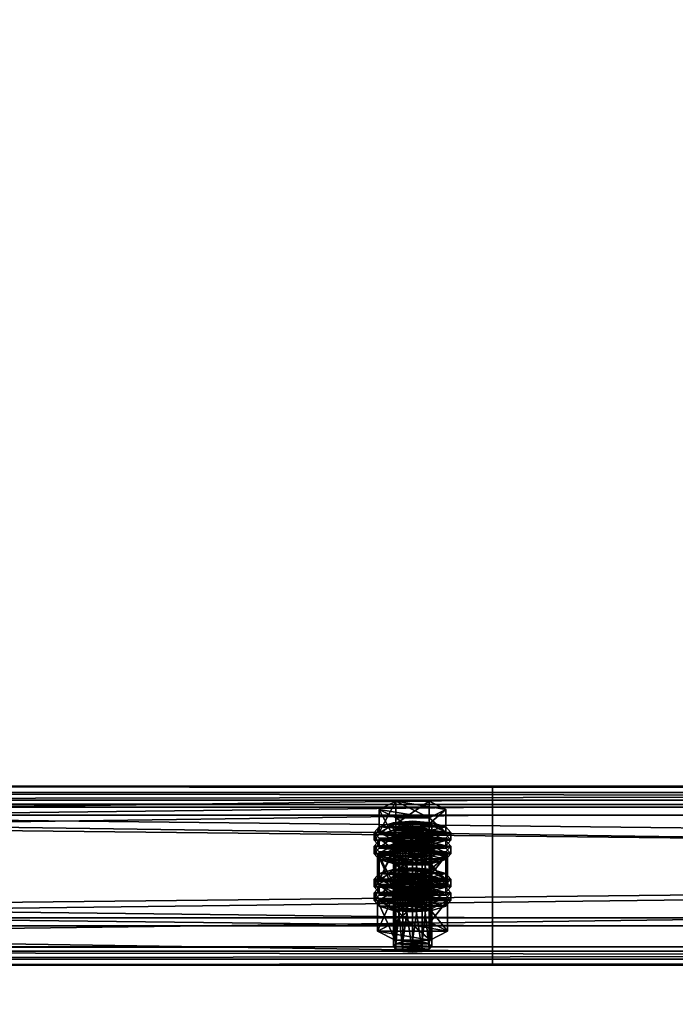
# Model space of a CAD drawing. Header units: millimetres. Extents: x 60485 to 71303, y 100 to 16900.
# Tile 62 of 256: x 63352 to 63557, y 1933 to 2241. Entities that reach past the tile are written whole.
import ezdxf

# ---------------------------------------------------------------- set-up
doc = ezdxf.new("R2010")
doc.units = ezdxf.units.MM
for name, color, linetype in [('13', 7, 'Continuous'), ('3', 7, 'Continuous'), ('9', 7, 'Continuous')]:
    doc.layers.add(name, color=color, linetype=linetype)

msp = doc.modelspace()

# ---------------------------------------------------------------- meshes
at = {"layer": '13', "color": 7}
mesh = msp.add_polyface(dxfattribs=at)
corners = [(63472, 1967.61, 3608.62), (63475, 1988.88, 3614.28), (63472, 1988.65, 3615.05), (63469.8, 1986.25, 3622.89), (63475, 1985.37, 3625.76), (63472, 1985.61, 3624.99), (63480.2, 1986.25, 3622.89), (63469, 1987.13, 3620.02), (63481, 1987.13, 3620.02), (63469.8, 1988.01, 3617.15), (63480.2, 1988.01, 3617.15), (63464.61, 1987.13, 3620.02), (63469.8, 1989.76, 3611.41), (63469.8, 1996.93, 3613.61), (63464.61, 1994.3, 3622.21), (63480.2, 1996.93, 3613.61), (63480.2, 1984.5, 3628.63), (63469.8, 1984.5, 3628.63), (63469.8, 1991.67, 3630.82), (63480.2, 1991.67, 3630.82), (63463, 1984.74, 3619.29), (63464.61, 1986.49, 3613.55), (63464.61, 1988.88, 3614.28), (63463, 1987.13, 3620.02), (63469, 1987.78, 3609.35), (63469, 1990.17, 3610.08), (63475, 1988.25, 3607.81), (63475, 1990.64, 3608.54), (63475, 1981.23, 3630.76), (63469, 1984.09, 3629.96), (63475, 1983.62, 3631.49), (63469, 1981.7, 3629.23), (63464.61, 1982.98, 3625.03), (63464.61, 1985.37, 3625.76), (63481, 1987.78, 3609.35), (63485.39, 1986.49, 3613.55), (63487, 1984.74, 3619.29), (63485.39, 1982.98, 3625.03), (63481, 1984.09, 3629.96), (63485.39, 1985.37, 3625.76), (63487, 1987.13, 3620.02), (63485.39, 1988.88, 3614.28), (63481, 1990.17, 3610.08), (63464.61, 1982.19, 3612.23), (63469, 1983.47, 3608.03), (63469, 1985.87, 3608.77), (63464.61, 1984.58, 3612.97), (63475, 1983.95, 3606.5), (63475, 1986.34, 3607.23), (63481, 1983.47, 3608.03), (63487, 1982.83, 3618.7), (63463, 1982.83, 3618.7), (63485.39, 1984.58, 3612.97)]
mesh.append_faces([[corners[k] for k in face] for face in [(0, 1, 2, 2), (3, 4, 5, 5), (11, 13, 14, 14), (12, 15, 13, 13), (17, 14, 18, 18), (16, 11, 17, 17), (14, 19, 18, 18), (20, 22, 23, 23), (21, 25, 22, 22), (24, 27, 25, 25), (28, 29, 30, 30), (31, 33, 29, 29), (32, 23, 33, 33), (24, 34, 26, 26), (29, 38, 30, 30), (42, 25, 27, 27), (43, 45, 46, 46), (44, 48, 45, 45), (44, 49, 47, 47)]], dxfattribs={"vtx0": -1, "color": 7})
mesh.append_faces([[corners[k] for k in face] for face in [(6, 3, 7, 7), (8, 7, 9, 9), (10, 9, 2, 2), (16, 12, 11, 11), (19, 14, 13, 13), (35, 24, 21, 21), (36, 21, 20, 20), (37, 20, 32, 32), (38, 29, 33, 33), (39, 33, 23, 23), (40, 23, 22, 22), (41, 22, 25, 25), (50, 51, 46, 46), (52, 46, 45, 45)]], dxfattribs={"vtx0": -1, "vtx2": -1, "vtx3": -1, "color": 7})
mesh.append_faces([[corners[k] for k in face] for face in [(11, 12, 13, 13), (16, 17, 18, 18), (17, 11, 14, 14), (20, 21, 22, 22), (21, 24, 25, 25), (24, 26, 27, 27), (31, 32, 33, 33), (32, 20, 23, 23), (43, 44, 45, 45), (44, 47, 48, 48)]], dxfattribs={"vtx2": -1, "vtx3": -1, "color": 7})
mesh = msp.add_polyface(dxfattribs=at)
corners = [(63475, 1967.85, 3607.85), (63478, 1988.65, 3615.05), (63475, 1988.88, 3614.28), (63478, 1967.61, 3608.62), (63480.2, 1988.01, 3617.15), (63475, 1985.37, 3625.76), (63469.8, 1986.25, 3622.89), (63478, 1985.61, 3624.99), (63480.2, 1986.25, 3622.89), (63469, 1987.13, 3620.02), (63481, 1987.13, 3620.02), (63469.8, 1988.01, 3617.15), (63472, 1988.65, 3615.05), (63469.8, 1989.76, 3611.41), (63480.2, 1989.76, 3611.41), (63480.2, 1996.93, 3613.61), (63485.39, 1987.13, 3620.02), (63485.39, 1994.3, 3622.21), (63480.2, 1984.5, 3628.63), (63480.2, 1991.67, 3630.82), (63469.8, 1991.67, 3630.82), (63469.8, 1996.93, 3613.61), (63475, 1988.25, 3607.81), (63481, 1987.78, 3609.35), (63481, 1990.17, 3610.08), (63475, 1990.64, 3608.54), (63485.39, 1986.49, 3613.55), (63485.39, 1988.88, 3614.28), (63487, 1984.74, 3619.29), (63487, 1987.13, 3620.02), (63485.39, 1982.98, 3625.03), (63485.39, 1985.37, 3625.76), (63481, 1984.09, 3629.96), (63481, 1981.7, 3629.23), (63475, 1983.62, 3631.49), (63469, 1987.78, 3609.35), (63464.61, 1986.49, 3613.55), (63463, 1984.74, 3619.29), (63464.61, 1985.37, 3625.76), (63463, 1987.13, 3620.02), (63464.61, 1988.88, 3614.28), (63469, 1990.17, 3610.08), (63475, 1983.95, 3606.5), (63481, 1983.47, 3608.03), (63481, 1985.87, 3608.77), (63475, 1986.34, 3607.23), (63485.39, 1982.19, 3612.23), (63485.39, 1984.58, 3612.97), (63487, 1982.83, 3618.7), (63464.61, 1984.58, 3612.97), (63469, 1985.87, 3608.77)]
mesh.append_faces([[corners[k] for k in face] for face in [(0, 1, 2, 2), (3, 4, 1, 1), (4, 2, 1, 1), (14, 17, 15, 15), (16, 19, 17, 17), (18, 20, 19, 19), (13, 16, 14, 14), (17, 21, 15, 15), (22, 24, 25, 25), (23, 27, 24, 24), (26, 29, 27, 27), (28, 31, 29, 29), (30, 32, 31, 31), (33, 34, 32, 32), (42, 44, 45, 45), (43, 47, 44, 44), (46, 48, 47, 47), (44, 50, 45, 45)]], dxfattribs={"vtx0": -1, "color": 7})
mesh.append_faces([[corners[k] for k in face] for face in [(5, 6, 7, 7), (7, 6, 8, 8), (8, 9, 10, 10), (10, 11, 4, 4), (16, 13, 18, 18), (19, 21, 17, 17), (23, 35, 26, 26), (26, 36, 28, 28), (28, 37, 30, 30), (32, 38, 31, 31), (31, 39, 29, 29), (29, 40, 27, 27), (27, 41, 24, 24), (48, 49, 47, 47), (47, 50, 44, 44)]], dxfattribs={"vtx0": -1, "vtx1": -1, "color": 7})
mesh.append_faces([[corners[k] for k in face] for face in [(4, 12, 2, 2)]], dxfattribs={"vtx0": -1, "vtx2": -1, "vtx3": -1, "color": 7})
mesh.append_faces([[corners[k] for k in face] for face in [(13, 14, 15, 15), (14, 16, 17, 17), (16, 18, 19, 19), (22, 23, 24, 24), (23, 26, 27, 27), (26, 28, 29, 29), (28, 30, 31, 31), (42, 43, 44, 44), (43, 46, 47, 47)]], dxfattribs={"vtx2": -1, "vtx3": -1, "color": 7})
mesh = msp.add_polyface(dxfattribs=at)
corners = [(63464.61, 1972.5, 3667.83), (63469.8, 1975.14, 3659.23), (63469.8, 1982.31, 3661.42), (63464.61, 1979.68, 3670.03), (63480.2, 1982.31, 3661.42), (63469.8, 1969.87, 3676.44), (63469.8, 1977.04, 3678.63), (63480.2, 1977.04, 3678.63), (63469, 1973.15, 3657.16), (63475, 1976.01, 3656.36), (63469, 1975.54, 3657.89), (63481, 1975.54, 3657.89), (63469, 1966.09, 3613.58), (63469.8, 1966.97, 3610.72), (63469.8, 1988.01, 3617.15), (63469, 1987.13, 3620.02), (63472, 1967.61, 3608.62), (63472, 1988.65, 3615.05), (63475, 1967.85, 3607.85), (63475, 1988.88, 3614.28), (63475, 1964.34, 3619.32), (63472, 1964.57, 3618.55), (63472, 1985.61, 3624.99), (63475, 1985.37, 3625.76), (63469.8, 1965.21, 3616.45), (63469.8, 1986.25, 3622.89), (63464.03, 1970.87, 3615.05), (63469.52, 1973.65, 3605.96), (63469.52, 1983.21, 3608.89), (63464.03, 1980.44, 3617.97), (63480.48, 1983.21, 3608.89), (63469.52, 1968.09, 3624.13), (63469.52, 1977.66, 3627.06), (63480.48, 1977.66, 3627.06), (63475, 1981.23, 3630.76), (63469, 1981.7, 3629.23), (63469, 1984.09, 3629.96), (63481, 1981.7, 3629.23), (63464.61, 1982.98, 3625.03), (63463, 1980.44, 3617.97), (63464.61, 1982.19, 3612.23), (63464.61, 1984.58, 3612.97), (63463, 1982.83, 3618.7), (63475, 1976.93, 3629.45), (63469, 1977.4, 3627.91), (63469, 1979.79, 3628.64), (63475, 1979.32, 3630.18), (63464.61, 1978.68, 3623.71), (63464.61, 1981.07, 3624.44), (63485.39, 1982.19, 3612.23), (63469, 1983.47, 3608.03), (63487, 1980.44, 3617.97), (63485.39, 1978.68, 3623.71), (63481, 1977.4, 3627.91), (63481, 1979.79, 3628.64), (63485.39, 1981.07, 3624.44)]
mesh.append_faces([[corners[k] for k in face] for face in [(0, 2, 3, 3), (1, 4, 2, 2), (5, 3, 6, 6), (3, 7, 6, 6), (8, 9, 10, 10), (11, 10, 9, 9), (12, 14, 15, 15), (13, 17, 14, 14), (20, 22, 23, 23), (21, 25, 22, 22), (24, 15, 25, 25), (26, 28, 29, 29), (27, 30, 28, 28), (31, 29, 32, 32), (29, 33, 32, 32), (37, 35, 34, 34), (39, 41, 42, 42), (43, 45, 46, 46), (44, 48, 45, 45), (47, 42, 48, 48)]], dxfattribs={"vtx0": -1, "color": 7})
mesh.append_faces([[corners[k] for k in face] for face in [(7, 3, 2, 2), (33, 29, 28, 28), (37, 38, 35, 35), (49, 50, 40, 40), (51, 40, 39, 39), (52, 39, 47, 47), (53, 47, 44, 44), (54, 45, 48, 48), (55, 48, 42, 42)]], dxfattribs={"vtx0": -1, "vtx2": -1, "vtx3": -1, "color": 7})
mesh.append_faces([[corners[k] for k in face] for face in [(0, 1, 2, 2), (5, 0, 3, 3), (12, 13, 14, 14), (13, 16, 17, 17), (16, 18, 19, 19), (20, 21, 22, 22), (21, 24, 25, 25), (24, 12, 15, 15), (26, 27, 28, 28), (34, 35, 36, 36), (39, 40, 41, 41), (43, 44, 45, 45), (44, 47, 48, 48), (47, 39, 42, 42)]], dxfattribs={"vtx2": -1, "vtx3": -1, "color": 7})
mesh = msp.add_polyface(dxfattribs=at)
corners = [(63469.8, 1975.14, 3659.23), (63480.2, 1975.14, 3659.23), (63480.2, 1982.31, 3661.42), (63485.39, 1972.5, 3667.83), (63485.39, 1979.68, 3670.03), (63480.2, 1977.04, 3678.63), (63480.2, 1969.87, 3676.44), (63469.8, 1977.04, 3678.63), (63469.8, 1982.31, 3661.42), (63475, 1973.62, 3655.63), (63481, 1975.54, 3657.89), (63475, 1976.01, 3656.36), (63485.39, 1974.26, 3662.09), (63469, 1975.54, 3657.89), (63475, 1967.85, 3607.85), (63478, 1967.61, 3608.62), (63478, 1988.65, 3615.05), (63480.2, 1966.97, 3610.72), (63480.2, 1988.01, 3617.15), (63481, 1966.09, 3613.58), (63481, 1987.13, 3620.02), (63480.2, 1965.21, 3616.45), (63480.2, 1986.25, 3622.89), (63478, 1964.57, 3618.55), (63478, 1985.61, 3624.99), (63475, 1985.37, 3625.76), (63469.52, 1973.65, 3605.96), (63480.48, 1973.65, 3605.96), (63480.48, 1983.21, 3608.89), (63485.97, 1970.87, 3615.05), (63485.97, 1980.44, 3617.97), (63480.48, 1977.66, 3627.06), (63480.48, 1968.09, 3624.13), (63469.52, 1977.66, 3627.06), (63469.52, 1983.21, 3608.89), (63485.39, 1982.98, 3625.03), (63481, 1981.7, 3629.23), (63481, 1984.09, 3629.96), (63475, 1981.23, 3630.76), (63475, 1983.62, 3631.49), (63464.61, 1982.98, 3625.03), (63485.39, 1982.19, 3612.23), (63487, 1980.44, 3617.97), (63487, 1982.83, 3618.7), (63485.39, 1978.68, 3623.71), (63485.39, 1981.07, 3624.44), (63481, 1977.4, 3627.91), (63481, 1979.79, 3628.64), (63475, 1976.93, 3629.45), (63475, 1979.32, 3630.18), (63481, 1983.47, 3608.03), (63469, 1983.47, 3608.03), (63464.61, 1982.19, 3612.23), (63463, 1980.44, 3617.97), (63464.61, 1978.68, 3623.71), (63469, 1977.4, 3627.91), (63469, 1979.79, 3628.64), (63464.61, 1981.07, 3624.44), (63463, 1982.83, 3618.7)]
mesh.append_faces([[corners[k] for k in face] for face in [(1, 4, 2, 2), (3, 5, 4, 4), (6, 7, 5, 5), (4, 8, 2, 2), (9, 10, 11, 11), (17, 20, 18, 18), (19, 22, 20, 20), (21, 24, 22, 22), (23, 25, 24, 24), (27, 30, 28, 28), (29, 31, 30, 30), (32, 33, 31, 31), (30, 34, 28, 28), (42, 45, 43, 43), (44, 47, 45, 45), (46, 49, 47, 47), (46, 55, 48, 48), (56, 47, 49, 49)]], dxfattribs={"vtx0": -1, "color": 7})
mesh.append_faces([[corners[k] for k in face] for face in [(5, 8, 4, 4), (12, 13, 10, 10), (31, 34, 30, 30), (35, 40, 36, 36), (50, 51, 41, 41), (41, 52, 42, 42), (42, 53, 44, 44), (44, 54, 46, 46), (47, 57, 45, 45), (45, 58, 43, 43)]], dxfattribs={"vtx0": -1, "vtx1": -1, "color": 7})
mesh.append_faces([[corners[k] for k in face] for face in [(0, 1, 2, 2), (1, 3, 4, 4), (14, 15, 16, 16), (15, 17, 18, 18), (17, 19, 20, 20), (19, 21, 22, 22), (21, 23, 24, 24), (26, 27, 28, 28), (27, 29, 30, 30), (35, 36, 37, 37), (36, 38, 39, 39), (41, 42, 43, 43), (42, 44, 45, 45), (44, 46, 47, 47), (46, 48, 49, 49)]], dxfattribs={"vtx2": -1, "vtx3": -1, "color": 7})
mesh = msp.add_polyface(dxfattribs=at)
corners = [(63475, 1953.22, 3655.66), (63478, 1974.02, 3662.86), (63475, 1974.26, 3662.09), (63478, 1952.99, 3656.43), (63480.2, 1973.38, 3664.96), (63480.2, 1952.34, 3658.53), (63481, 1972.5, 3667.83), (63475, 1970.75, 3673.57), (63469.8, 1971.63, 3670.7), (63478, 1970.98, 3672.8), (63480.2, 1971.63, 3670.7), (63469, 1972.5, 3667.83), (63469.8, 1973.38, 3664.96), (63472, 1974.02, 3662.86), (63485.39, 1972.5, 3667.83), (63480.2, 1969.87, 3676.44), (63480.2, 1977.04, 3678.63), (63469.8, 1975.14, 3659.23), (63480.2, 1975.14, 3659.23), (63464.61, 1972.5, 3667.83), (63485.97, 1965.81, 3665.78), (63469.52, 1968.59, 3656.7), (63480.48, 1968.59, 3656.7), (63475, 1973.62, 3655.63), (63481, 1973.15, 3657.16), (63481, 1975.54, 3657.89), (63485.39, 1971.87, 3661.36), (63485.39, 1974.26, 3662.09), (63487, 1970.11, 3667.1), (63487, 1972.5, 3667.83), (63485.39, 1968.36, 3672.84), (63485.39, 1970.75, 3673.57), (63481, 1967.07, 3677.04), (63481, 1969.46, 3677.77), (63475, 1966.6, 3678.58), (63475, 1968.99, 3679.31), (63469, 1973.15, 3657.16), (63464.61, 1971.87, 3661.36), (63463, 1970.11, 3667.1), (63464.61, 1970.75, 3673.57), (63463, 1972.5, 3667.83), (63464.61, 1974.26, 3662.09), (63475, 1969.32, 3654.31), (63481, 1968.85, 3655.85), (63481, 1971.24, 3656.58), (63475, 1971.71, 3655.04), (63485.39, 1967.56, 3660.05), (63485.39, 1969.96, 3660.78), (63487, 1968.2, 3666.52), (63469, 1968.85, 3655.85), (63464.61, 1969.96, 3660.78), (63469, 1971.24, 3656.58), (63478, 1964.57, 3618.55), (63475, 1964.34, 3619.32), (63475, 1985.37, 3625.76), (63485.97, 1970.87, 3615.05), (63480.48, 1968.09, 3624.13), (63480.48, 1977.66, 3627.06), (63469.52, 1973.65, 3605.96), (63480.48, 1973.65, 3605.96), (63464.03, 1970.87, 3615.05)]
mesh.append_faces([[corners[k] for k in face] for face in [(0, 1, 2, 2), (3, 4, 1, 1), (5, 6, 4, 4), (17, 14, 18, 18), (20, 21, 22, 22), (24, 27, 25, 25), (26, 29, 27, 27), (28, 31, 29, 29), (30, 33, 31, 31), (32, 35, 33, 33), (42, 44, 45, 45), (43, 47, 44, 44), (46, 48, 47, 47), (49, 43, 42, 42), (44, 51, 45, 45), (58, 55, 59, 59)]], dxfattribs={"vtx0": -1, "color": 7})
mesh.append_faces([[corners[k] for k in face] for face in [(7, 8, 9, 9), (9, 8, 10, 10), (10, 11, 6, 6), (6, 12, 4, 4), (4, 13, 1, 1), (14, 19, 15, 15), (24, 36, 26, 26), (26, 37, 28, 28), (28, 38, 30, 30), (33, 39, 31, 31), (31, 40, 29, 29), (29, 41, 27, 27), (43, 49, 46, 46), (48, 50, 47, 47), (47, 51, 44, 44), (55, 60, 56, 56)]], dxfattribs={"vtx0": -1, "vtx1": -1, "color": 7})
mesh.append_faces([[corners[k] for k in face] for face in [(14, 15, 16, 16), (23, 24, 25, 25), (24, 26, 27, 27), (26, 28, 29, 29), (28, 30, 31, 31), (30, 32, 33, 33), (32, 34, 35, 35), (42, 43, 44, 44), (43, 46, 47, 47), (52, 53, 54, 54), (55, 56, 57, 57)]], dxfattribs={"vtx2": -1, "vtx3": -1, "color": 7})
mesh = msp.add_polyface(dxfattribs=at)
corners = [(63469.8, 1952.34, 3658.53), (63472, 1974.02, 3662.86), (63469.8, 1973.38, 3664.96), (63472, 1952.99, 3656.43), (63475, 1974.26, 3662.09), (63469.8, 1971.63, 3670.7), (63475, 1970.75, 3673.57), (63472, 1970.98, 3672.8), (63480.2, 1971.63, 3670.7), (63469, 1972.5, 3667.83), (63481, 1972.5, 3667.83), (63480.2, 1973.38, 3664.96), (63478, 1974.02, 3662.86), (63480.2, 1969.87, 3676.44), (63469.8, 1969.87, 3676.44), (63469.8, 1977.04, 3678.63), (63485.39, 1972.5, 3667.83), (63469.8, 1975.14, 3659.23), (63464.61, 1972.5, 3667.83), (63463, 1970.11, 3667.1), (63464.61, 1971.87, 3661.36), (63464.61, 1974.26, 3662.09), (63463, 1972.5, 3667.83), (63469, 1973.15, 3657.16), (63469, 1975.54, 3657.89), (63475, 1973.62, 3655.63), (63475, 1976.01, 3656.36), (63475, 1966.6, 3678.58), (63469, 1967.07, 3677.04), (63469, 1969.46, 3677.77), (63475, 1968.99, 3679.31), (63464.61, 1968.36, 3672.84), (63464.61, 1970.75, 3673.57), (63481, 1973.15, 3657.16), (63485.39, 1971.87, 3661.36), (63487, 1970.11, 3667.1), (63485.39, 1968.36, 3672.84), (63481, 1969.46, 3677.77), (63485.39, 1970.75, 3673.57), (63487, 1972.5, 3667.83), (63485.39, 1974.26, 3662.09), (63463, 1965.81, 3665.78), (63464.61, 1967.56, 3660.05), (63464.61, 1969.96, 3660.78), (63463, 1968.2, 3666.52), (63469, 1968.85, 3655.85), (63469, 1971.24, 3656.58), (63475, 1969.32, 3654.31), (63475, 1971.71, 3655.04), (63485.39, 1967.56, 3660.05), (63487, 1968.2, 3666.52), (63485.39, 1969.96, 3660.78), (63480.48, 1968.09, 3624.13), (63469.52, 1968.09, 3624.13), (63469.52, 1977.66, 3627.06), (63464.03, 1970.87, 3615.05), (63464.03, 1980.44, 3617.97), (63485.97, 1970.87, 3615.05), (63469.52, 1973.65, 3605.96)]
mesh.append_faces([[corners[k] for k in face] for face in [(0, 1, 2, 2), (3, 4, 1, 1), (5, 6, 7, 7), (12, 1, 4, 4), (13, 18, 14, 14), (19, 21, 22, 22), (20, 24, 21, 21), (27, 29, 30, 30), (28, 32, 29, 29), (31, 22, 32, 32), (23, 33, 25, 25), (29, 37, 30, 30), (41, 43, 44, 44), (42, 46, 43, 43), (45, 48, 46, 46), (52, 55, 53, 53)]], dxfattribs={"vtx0": -1, "color": 7})
mesh.append_faces([[corners[k] for k in face] for face in [(8, 5, 9, 9), (10, 9, 2, 2), (11, 2, 1, 1), (16, 17, 18, 18), (34, 23, 20, 20), (35, 20, 19, 19), (36, 19, 31, 31), (37, 29, 32, 32), (38, 32, 22, 22), (39, 22, 21, 21), (40, 21, 24, 24), (49, 45, 42, 42), (50, 44, 43, 43), (51, 43, 46, 46), (57, 58, 55, 55)]], dxfattribs={"vtx0": -1, "vtx2": -1, "vtx3": -1, "color": 7})
mesh.append_faces([[corners[k] for k in face] for face in [(13, 14, 15, 15), (19, 20, 21, 21), (20, 23, 24, 24), (23, 25, 26, 26), (27, 28, 29, 29), (28, 31, 32, 32), (31, 19, 22, 22), (41, 42, 43, 43), (42, 45, 46, 46), (45, 47, 48, 48), (52, 53, 54, 54), (53, 55, 56, 56)]], dxfattribs={"vtx2": -1, "vtx3": -1, "color": 7})
mesh = msp.add_polyface(dxfattribs=at)
corners = [(63469, 1951.47, 3661.4), (63469.8, 1952.34, 3658.53), (63469.8, 1973.38, 3664.96), (63469, 1972.5, 3667.83), (63472, 1952.99, 3656.43), (63472, 1974.02, 3662.86), (63475, 1953.22, 3655.66), (63475, 1974.26, 3662.09), (63475, 1949.71, 3667.13), (63472, 1949.95, 3666.37), (63472, 1970.98, 3672.8), (63475, 1970.75, 3673.57), (63469.8, 1950.59, 3664.27), (63469.8, 1971.63, 3670.7), (63478, 1952.99, 3656.43), (63480.2, 1952.34, 3658.53), (63481, 1951.47, 3661.4), (63480.2, 1950.59, 3664.27), (63478, 1949.95, 3666.37), (63464.03, 1956.25, 3662.86), (63469.52, 1959.03, 3653.78), (63469.52, 1968.59, 3656.7), (63464.03, 1965.81, 3665.78), (63480.48, 1968.59, 3656.7), (63480.48, 1953.47, 3671.94), (63469.52, 1953.47, 3671.94), (63469.52, 1963.03, 3674.87), (63485.97, 1956.25, 3662.86), (63480.48, 1963.03, 3674.87), (63481, 1967.07, 3677.04), (63464.61, 1968.36, 3672.84), (63469, 1967.07, 3677.04), (63475, 1966.6, 3678.58), (63475, 1962.3, 3677.26), (63469, 1962.77, 3675.72), (63469, 1965.16, 3676.45), (63475, 1964.69, 3677.99), (63464.61, 1964.05, 3671.52), (63464.61, 1966.45, 3672.25), (63463, 1965.81, 3665.78), (63463, 1968.2, 3666.52), (63487, 1965.81, 3665.78), (63464.61, 1967.56, 3660.05), (63485.39, 1964.05, 3671.52), (63481, 1962.77, 3675.72), (63481, 1965.16, 3676.45), (63485.39, 1966.45, 3672.25), (63480.2, 1966.97, 3610.72), (63472, 1967.61, 3608.62), (63469.8, 1966.97, 3610.72), (63481, 1966.09, 3613.58), (63469, 1966.09, 3613.58), (63480.2, 1965.21, 3616.45), (63469.8, 1965.21, 3616.45), (63478, 1964.57, 3618.55), (63472, 1964.57, 3618.55)]
mesh.append_faces([[corners[k] for k in face] for face in [(0, 2, 3, 3), (8, 10, 11, 11), (9, 13, 10, 10), (12, 3, 13, 13), (4, 14, 6, 6), (18, 9, 8, 8), (19, 21, 22, 22), (20, 23, 21, 21), (25, 22, 26, 26), (24, 19, 25, 25), (22, 28, 26, 26), (29, 31, 32, 32), (33, 35, 36, 36), (34, 38, 35, 35), (37, 40, 38, 38)]], dxfattribs={"vtx0": -1, "color": 7})
mesh.append_faces([[corners[k] for k in face] for face in [(15, 4, 1, 1), (16, 1, 0, 0), (17, 0, 12, 12), (18, 12, 9, 9), (27, 20, 19, 19), (28, 22, 21, 21), (29, 30, 31, 31), (41, 42, 39, 39), (43, 39, 37, 37), (44, 37, 34, 34), (45, 35, 38, 38), (46, 38, 40, 40), (47, 48, 49, 49), (50, 49, 51, 51), (52, 51, 53, 53), (54, 53, 55, 55)]], dxfattribs={"vtx0": -1, "vtx2": -1, "vtx3": -1, "color": 7})
mesh.append_faces([[corners[k] for k in face] for face in [(0, 1, 2, 2), (1, 4, 5, 5), (4, 6, 7, 7), (8, 9, 10, 10), (9, 12, 13, 13), (12, 0, 3, 3), (19, 20, 21, 21), (24, 25, 26, 26), (25, 19, 22, 22), (33, 34, 35, 35), (34, 37, 38, 38), (37, 39, 40, 40)]], dxfattribs={"vtx2": -1, "vtx3": -1, "color": 7})
mesh = msp.add_polyface(dxfattribs=at)
corners = [(63475, 1953.22, 3655.66), (63478, 1952.99, 3656.43), (63478, 1974.02, 3662.86), (63480.2, 1952.34, 3658.53), (63480.2, 1973.38, 3664.96), (63481, 1951.47, 3661.4), (63481, 1972.5, 3667.83), (63480.2, 1950.59, 3664.27), (63480.2, 1971.63, 3670.7), (63478, 1949.95, 3666.37), (63478, 1970.98, 3672.8), (63475, 1949.71, 3667.13), (63475, 1970.75, 3673.57), (63472, 1952.99, 3656.43), (63469.8, 1952.34, 3658.53), (63469, 1951.47, 3661.4), (63469.8, 1950.59, 3664.27), (63469.52, 1959.03, 3653.78), (63480.48, 1959.03, 3653.78), (63480.48, 1968.59, 3656.7), (63485.97, 1956.25, 3662.86), (63485.97, 1965.81, 3665.78), (63480.48, 1953.47, 3671.94), (63480.48, 1963.03, 3674.87), (63469.52, 1963.03, 3674.87), (63464.03, 1956.25, 3662.86), (63469.52, 1968.59, 3656.7), (63485.39, 1968.36, 3672.84), (63464.61, 1968.36, 3672.84), (63481, 1967.07, 3677.04), (63485.39, 1967.56, 3660.05), (63487, 1965.81, 3665.78), (63487, 1968.2, 3666.52), (63485.39, 1964.05, 3671.52), (63485.39, 1966.45, 3672.25), (63481, 1962.77, 3675.72), (63481, 1965.16, 3676.45), (63475, 1962.3, 3677.26), (63475, 1964.69, 3677.99), (63464.61, 1967.56, 3660.05), (63463, 1965.81, 3665.78), (63464.61, 1964.05, 3671.52), (63469, 1962.77, 3675.72), (63469, 1965.16, 3676.45), (63464.61, 1966.45, 3672.25), (63463, 1968.2, 3666.52), (63472, 1967.61, 3608.62), (63478, 1967.61, 3608.62), (63475, 1967.85, 3607.85), (63480.2, 1966.97, 3610.72), (63469.8, 1966.97, 3610.72), (63481, 1966.09, 3613.58), (63469, 1966.09, 3613.58), (63480.2, 1965.21, 3616.45), (63469.8, 1965.21, 3616.45), (63478, 1964.57, 3618.55), (63472, 1964.57, 3618.55), (63475, 1964.34, 3619.32)]
mesh.append_faces([[corners[k] for k in face] for face in [(5, 8, 6, 6), (7, 10, 8, 8), (9, 12, 10, 10), (18, 21, 19, 19), (20, 23, 21, 21), (22, 24, 23, 23), (17, 20, 18, 18), (31, 34, 32, 32), (33, 36, 34, 34), (35, 38, 36, 36), (35, 42, 37, 37), (43, 36, 38, 38), (46, 47, 48, 48), (55, 56, 57, 57)]], dxfattribs={"vtx0": -1, "color": 7})
mesh.append_faces([[corners[k] for k in face] for face in [(1, 13, 3, 3), (3, 14, 5, 5), (5, 15, 7, 7), (7, 16, 9, 9), (20, 25, 22, 22), (23, 26, 21, 21), (27, 28, 29, 29), (30, 39, 31, 31), (31, 40, 33, 33), (33, 41, 35, 35), (36, 44, 34, 34), (34, 45, 32, 32), (47, 46, 49, 49), (49, 50, 51, 51), (51, 52, 53, 53), (53, 54, 55, 55)]], dxfattribs={"vtx0": -1, "vtx1": -1, "color": 7})
mesh.append_faces([[corners[k] for k in face] for face in [(0, 1, 2, 2), (1, 3, 4, 4), (3, 5, 6, 6), (5, 7, 8, 8), (7, 9, 10, 10), (9, 11, 12, 12), (17, 18, 19, 19), (18, 20, 21, 21), (20, 22, 23, 23), (30, 31, 32, 32), (31, 33, 34, 34), (33, 35, 36, 36), (35, 37, 38, 38)]], dxfattribs={"vtx2": -1, "vtx3": -1, "color": 7})
at = {"layer": '3', "color": 91}
mesh = msp.add_polyface(dxfattribs=at)
corners = [(63310.84, 413.17, 3016.38), (63269.04, 445.87, 3026.37), (65689.15, 3274.23, 3891.09), (65730.94, 3241.53, 3881.09), (63269.04, 424.24, 3097.14), (65689.15, 3252.59, 3961.85), (63310.84, 391.54, 3087.14), (65730.94, 3219.89, 3951.86), (63313.16, 412.23, 3012.95), (63313.16, 388.84, 3089.46), (65733.26, 3217.2, 3954.17), (65733.26, 3240.59, 3877.66), (63266.72, 425.18, 3100.57), (65686.83, 3253.53, 3965.28), (63266.72, 448.57, 3024.06), (65686.83, 3276.92, 3888.77)]
mesh.append_faces([[corners[k] for k in face] for face in [(0, 2, 3, 3), (1, 5, 2, 2), (4, 7, 5, 5), (6, 3, 7, 7), (8, 10, 11, 11), (9, 13, 10, 10), (12, 15, 13, 13), (14, 11, 15, 15)]], dxfattribs={"vtx0": -1, "color": 91})
mesh.append_faces([[corners[k] for k in face] for face in [(6, 8, 0, 0), (12, 4, 14, 14), (11, 3, 15, 15), (3, 10, 7, 7), (7, 10, 5, 5), (15, 2, 13, 13), (2, 15, 3, 3), (13, 5, 10, 10)]], dxfattribs={"vtx0": -1, "vtx1": -1, "color": 91})
mesh.append_faces([[corners[k] for k in face] for face in [(9, 6, 4, 4), (6, 9, 8, 8), (0, 8, 14, 14), (4, 12, 9, 9), (14, 4, 1, 1), (14, 1, 0, 0), (3, 11, 10, 10), (13, 2, 5, 5)]], dxfattribs={"vtx0": -1, "vtx2": -1, "vtx3": -1, "color": 91})
mesh.append_faces([[corners[k] for k in face] for face in [(0, 1, 2, 2), (1, 4, 5, 5), (4, 6, 7, 7), (6, 0, 3, 3), (8, 9, 10, 10), (9, 12, 13, 13), (12, 14, 15, 15), (14, 8, 11, 11)]], dxfattribs={"vtx2": -1, "vtx3": -1, "color": 91})
at = {"layer": '9', "color": 243}
mesh = msp.add_polyface(dxfattribs=at)
corners = [(63500, 1950.03, 3572.07), (63500, 1994.98, 3585.82), (60500, 1994.98, 3585.82), (60500, 1950.03, 3572.07), (63500, 1960.46, 3698.66), (60500, 1960.46, 3698.66), (63500, 1995.84, 3709.48), (60500, 1995.84, 3709.48), (63500, 1999.64, 3697.05), (60500, 1999.64, 3697.05), (63500, 2001.56, 3697.63), (60500, 2001.56, 3697.63), (63500, 1997.17, 3711.98), (60500, 1997.17, 3711.98), (63500, 1957.96, 3699.99), (60500, 1957.96, 3699.99), (63500, 1992.48, 3587.15), (60500, 1992.48, 3587.15), (63500, 1951.36, 3574.57), (60500, 1951.36, 3574.57), (63500, 1947.56, 3587), (60500, 1947.56, 3587), (63500, 1945.64, 3586.41), (60500, 1945.64, 3586.41)]
mesh.append_faces([[corners[k] for k in face] for face in [(0, 2, 3, 3), (1, 5, 2, 2), (4, 7, 5, 5), (6, 9, 7, 7), (8, 11, 9, 9), (10, 13, 11, 11), (12, 15, 13, 13), (14, 17, 15, 15), (16, 19, 17, 17), (18, 21, 19, 19), (20, 23, 21, 21), (22, 3, 23, 23), (8, 12, 10, 10), (18, 22, 20, 20), (11, 7, 9, 9)]], dxfattribs={"vtx0": -1, "color": 243})
mesh.append_faces([[corners[k] for k in face] for face in [(12, 6, 14, 14), (14, 1, 16, 16), (16, 0, 18, 18), (22, 18, 0, 0), (3, 19, 23, 23), (19, 2, 17, 17), (17, 2, 15, 15), (15, 5, 13, 13), (13, 7, 11, 11)]], dxfattribs={"vtx0": -1, "vtx1": -1, "color": 243})
mesh.append_faces([[corners[k] for k in face] for face in [(12, 8, 6, 6), (14, 6, 4, 4), (14, 4, 1, 1), (16, 1, 0, 0), (19, 3, 2, 2), (15, 2, 5, 5), (13, 5, 7, 7)]], dxfattribs={"vtx0": -1, "vtx2": -1, "vtx3": -1, "color": 243})
mesh.append_faces([[corners[k] for k in face] for face in [(21, 23, 19, 19)]], dxfattribs={"vtx1": -1, "color": 243})
mesh.append_faces([[corners[k] for k in face] for face in [(0, 1, 2, 2), (1, 4, 5, 5), (4, 6, 7, 7), (6, 8, 9, 9), (8, 10, 11, 11), (10, 12, 13, 13), (12, 14, 15, 15), (14, 16, 17, 17), (16, 18, 19, 19), (18, 20, 21, 21), (20, 22, 23, 23), (22, 0, 3, 3)]], dxfattribs={"vtx2": -1, "vtx3": -1, "color": 243})
mesh = msp.add_polyface(dxfattribs=at)
corners = [(66100, 1950.03, 3572.07), (66100, 1994.98, 3585.82), (62900, 1994.98, 3585.82), (62900, 1950.03, 3572.07), (66100, 1960.46, 3698.66), (62900, 1960.46, 3698.66), (66100, 1995.84, 3709.48), (62900, 1995.84, 3709.48), (66100, 1999.64, 3697.05), (62900, 1999.64, 3697.05), (66100, 2001.56, 3697.63), (62900, 2001.56, 3697.63), (66100, 1997.17, 3711.98), (62900, 1997.17, 3711.98), (66100, 1957.96, 3699.99), (62900, 1957.96, 3699.99), (66100, 1992.48, 3587.15), (62900, 1992.48, 3587.15), (66100, 1951.36, 3574.57), (62900, 1951.36, 3574.57), (66100, 1947.56, 3587), (62900, 1947.56, 3587), (66100, 1945.64, 3586.41), (62900, 1945.64, 3586.41)]
mesh.append_faces([[corners[k] for k in face] for face in [(0, 2, 3, 3), (1, 5, 2, 2), (4, 7, 5, 5), (6, 9, 7, 7), (8, 11, 9, 9), (10, 13, 11, 11), (12, 15, 13, 13), (14, 17, 15, 15), (16, 19, 17, 17), (18, 21, 19, 19), (20, 23, 21, 21), (22, 3, 23, 23), (6, 10, 8, 8), (20, 0, 22, 22), (11, 7, 9, 9)]], dxfattribs={"vtx0": -1, "color": 243})
mesh.append_faces([[corners[k] for k in face] for face in [(12, 6, 14, 14), (14, 1, 16, 16), (16, 0, 18, 18), (18, 0, 20, 20), (3, 19, 23, 23), (19, 2, 17, 17), (17, 2, 15, 15), (15, 5, 13, 13), (13, 7, 11, 11)]], dxfattribs={"vtx0": -1, "vtx1": -1, "color": 243})
mesh.append_faces([[corners[k] for k in face] for face in [(6, 12, 10, 10), (14, 6, 4, 4), (14, 4, 1, 1), (16, 1, 0, 0), (19, 3, 2, 2), (15, 2, 5, 5), (13, 5, 7, 7)]], dxfattribs={"vtx0": -1, "vtx2": -1, "vtx3": -1, "color": 243})
mesh.append_faces([[corners[k] for k in face] for face in [(21, 23, 19, 19)]], dxfattribs={"vtx1": -1, "color": 243})
mesh.append_faces([[corners[k] for k in face] for face in [(0, 1, 2, 2), (1, 4, 5, 5), (4, 6, 7, 7), (6, 8, 9, 9), (8, 10, 11, 11), (10, 12, 13, 13), (12, 14, 15, 15), (14, 16, 17, 17), (16, 18, 19, 19), (18, 20, 21, 21), (20, 22, 23, 23), (22, 0, 3, 3)]], dxfattribs={"vtx2": -1, "vtx3": -1, "color": 243})

doc.saveas('drawing.dxf')
